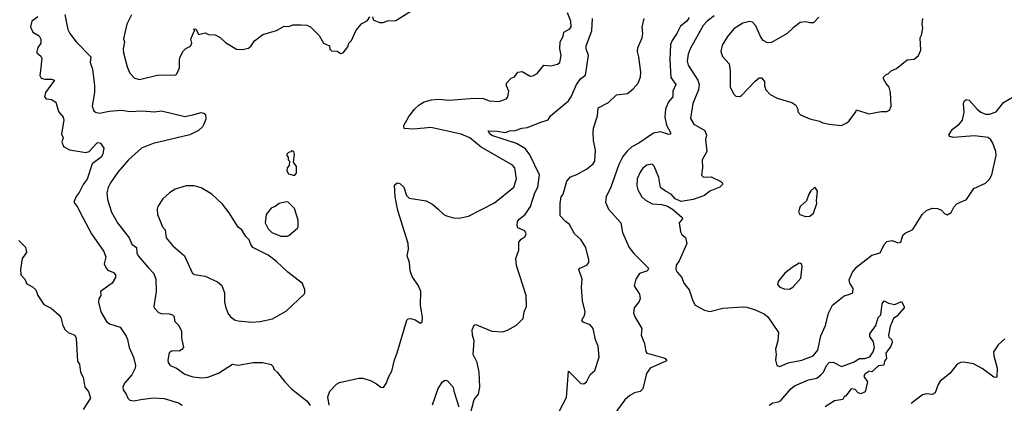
# Model space of a CAD drawing. Extents: x 1863017 to 1989460, y 394564 to 532820.
# Tile 95 of 213: x 1906352 to 1913532, y 492898 to 495697. Entities that reach past the tile are written whole.
import ezdxf

# ---------------------------------------------------------------- set-up
doc = ezdxf.new("R2010")
doc.units = 0

msp = doc.modelspace()

# ---------------------------------------------------------------- linework, layer by layer
at = {"layer": '0CON10XD'}
for points in [[(1906680, 495735), (1906703.3, 495625), (1906716.7, 495595), (1906763.3, 495535), (1906870.5, 495425), (1906866.4, 495385), (1906883.3, 495335), (1906897.8, 495215), (1906896.9, 495165), (1906880, 495065), (1906892.7, 495032.7), (1906905, 495021.2), (1906935, 495015.7), (1907005, 495030.5), (1907095, 495036.5), (1907155, 495027.8), (1907245, 495031.1), (1907335, 495025.6), (1907385, 495031.1), (1907555, 494991.1), (1907615, 495003.1), (1907675, 495020), (1907695.9, 495015.9), (1907708, 495005), (1907708.3, 494971.7), (1907695.6, 494935), (1907684.2, 494915), (1907655, 494888.1), (1907593.1, 494856.9), (1907325.4, 494794.6), (1907241.4, 494758.6), (1907145.5, 494674.5), (1907068.6, 494585), (1907013.8, 494506.2), (1906997.6, 494472.4), (1906988.6, 494435), (1906991.9, 494385), (1907022, 494292), (1907065.6, 494215), (1907149.4, 494105), (1907169.8, 494059.8), (1907204.6, 494034.6), (1907206.5, 493995), (1907215, 493974), (1907289.6, 493889.6), (1907329.2, 493845), (1907344.4, 493805), (1907348.1, 493715), (1907329.2, 493605), (1907332.5, 493595), (1907365, 493561.4), (1907382.6, 493552.6), (1907441.9, 493551.9), (1907466.2, 493545), (1907476, 493535), (1907483.3, 493495), (1907513.3, 493465), (1907531.2, 493425), (1907531.5, 493375), (1907545.7, 493305), (1907535, 493290.8), (1907515, 493279.4), (1907465, 493281.1), (1907442.8, 493267.2), (1907432.4, 493212.4), (1907435.8, 493195), (1907450, 493175), (1907495, 493154.4), (1907555, 493110.6), (1907615, 493090.6), (1907685, 493084.4), (1907725, 493090), (1907802.6, 493117.4), (1907905, 493183.3), (1907945, 493176), (1908055, 493195.7), (1908125, 493196.2), (1908185, 493182.5), (1908198.3, 493168.3), (1908206.7, 493145), (1908230, 493125), (1908286, 493055), (1908335, 493004), (1908448.8, 492915), (1908471.2, 492881.2)], [(1907167.3, 495732.7), (1907134, 495665), (1907108.3, 495558.3), (1907115.7, 495535), (1907105.8, 495485), (1907109.2, 495455), (1907135, 495352.5), (1907155.6, 495305.6), (1907190.3, 495270.3), (1907225, 495261.4), (1907355, 495292.7), (1907490, 495295), (1907498.3, 495301.7), (1907517.5, 495345), (1907517, 495403), (1907522.5, 495425), (1907543.9, 495466.1), (1907563, 495487), (1907596.4, 495503.6), (1907607.5, 495525), (1907600, 495555), (1907621.7, 495608.3), (1907630, 495615), (1907620, 495625), (1907625, 495630), (1907638.3, 495628.3), (1907655, 495590), (1907705, 495600), (1907728.3, 495588.3), (1907776.4, 495586.4), (1907815, 495567.5), (1907851.7, 495531.7), (1907932.3, 495482.3), (1907975, 495478.8), (1908020.7, 495489.3), (1908040, 495505), (1908065, 495542.5), (1908125, 495590), (1908225, 495617.5), (1908280.7, 495649.3), (1908315, 495647.5), (1908345, 495660), (1908405, 495660), (1908445, 495656.2), (1908472.5, 495645), (1908535, 495582.5), (1908567.5, 495525), (1908610, 495505), (1908613, 495483), (1908625, 495470), (1908667, 495467), (1908695, 495450), (1908710, 495455), (1908745, 495500), (1908752.5, 495525), (1908772.5, 495545), (1908802.5, 495615), (1908817.5, 495635), (1908845, 495667.5), (1908889.3, 495690.7), (1908905, 495717.5)], [(1908925, 495717.5), (1908930, 495695), (1908975, 495676.7), (1909003, 495677), (1909035, 495687.5), (1909095, 495690), (1909250.7, 495789.3)], [(1909188.5, 494985), (1909228, 495042), (1909264.7, 495075.3), (1909302.7, 495097.3), (1909355, 495112.9), (1909405, 495116.4), (1909485, 495110), (1909665, 495123.5), (1909735, 495123.1), (1909775, 495105.7), (1909845, 495101.1), (1909900.8, 495119.2), (1909912.2, 495135), (1909920, 495175), (1909902.7, 495215), (1909902.7, 495235), (1909935, 495269.5), (1909959.3, 495280.7), (1909985.6, 495314.4), (1910015, 495320), (1910075, 495283.8), (1910095, 495286.7), (1910125, 495304.4), (1910175, 495364.4), (1910225, 495359.1), (1910275, 495372.5), (1910291.4, 495385), (1910300.9, 495435), (1910290.6, 495485), (1910293.1, 495535), (1910314.2, 495575), (1910320, 495605), (1910365, 495630), (1910374.4, 495645), (1910371.3, 495685), (1910347.6, 495747.6)], [(1906483.4, 495716.6), (1906440, 495685), (1906431.1, 495645), (1906448.6, 495605), (1906495, 495579.2), (1906506.5, 495555), (1906505.6, 495525), (1906485, 495493.3), (1906476, 495465), (1906476.2, 495455), (1906505, 495432), (1906513.3, 495415), (1906504.6, 495325.4), (1906498.8, 495288.8), (1906509.1, 495269.1), (1906535, 495262.3), (1906585, 495263.3), (1906606.2, 495255), (1906540, 495165), (1906532.5, 495135), (1906545, 495120), (1906585, 495114.5), (1906615.3, 495095.3), (1906635, 495028.1), (1906669.6, 494985), (1906672.8, 494965), (1906657.5, 494865), (1906670, 494835), (1906658.9, 494805), (1906671.1, 494771.1), (1906715, 494748.2), (1906835, 494727.3), (1906857.8, 494735), (1906915, 494796.5), (1906925, 494800), (1906940, 494795), (1906965, 494760), (1906958.2, 494715), (1906945, 494694.5), (1906879.4, 494645), (1906845, 494534.4), (1906814.5, 494495), (1906785, 494436.2), (1906762.7, 494407.3), (1906747.5, 494365), (1906775, 494327.5), (1906790, 494295)], [(1909638, 492815), (1909665.5, 492925), (1909697.3, 492965), (1909707.6, 493017.6), (1909703.1, 493125), (1909687.8, 493195), (1909657.8, 493255), (1909666.4, 493355), (1909654.4, 493395), (1909651.2, 493435), (1909665, 493467.5), (1909675, 493472.5), (1909695, 493466.7), (1909795, 493424.2), (1909875, 493420), (1909909.1, 493430.9), (1909975, 493467.5), (1910023.4, 493516.6), (1910031.1, 493565), (1910046.6, 493603.4), (1910044.5, 493685), (1909975, 493902.5), (1909970.8, 493955), (1909990.8, 494015), (1909992.5, 494075), (1910008.8, 494095), (1910038, 494115), (1910044.2, 494135), (1910035.4, 494155.4), (1909985, 494179.2), (1909980, 494195), (1909982.5, 494225), (1909995, 494242), (1910038.1, 494275), (1910077.9, 494335), (1910109.5, 494435), (1910130.5, 494475), (1910141.8, 494565), (1910071.5, 494711.5), (1910040, 494755), (1909975, 494794.6), (1909795, 494852.7), (1909779.2, 494865), (1909767.5, 494885), (1909835, 494884.5), (1909895, 494873.1), (1909925, 494886.5), (1909965, 494888.5), (1910014.6, 494905.4), (1910055, 494910), (1910144.3, 494945.7), (1910205, 494966.7), (1910223.8, 494995), (1910355, 495105.8), (1910373.5, 495135), (1910411.5, 495225), (1910443.2, 495266.8), (1910477.3, 495292.7), (1910500, 495435), (1910483.6, 495483.6), (1910483.9, 495505), (1910525.4, 495614.6), (1910530.3, 495705)], [(1910285, 492838), (1910339.7, 492939.7), (1910355, 493132.5), (1910443.8, 493043.8), (1910465, 493040), (1910485, 493056), (1910511.1, 493108.9), (1910545, 493136.7), (1910576.7, 493235), (1910570, 493315), (1910551.6, 493361.6), (1910533.9, 493443.9), (1910511.1, 493471.1), (1910461.5, 493491.5), (1910451.4, 493505), (1910471.8, 493538.2), (1910474.6, 493565), (1910455.3, 493645), (1910448.4, 493745), (1910452.8, 493805), (1910430.6, 493875), (1910436.2, 493885), (1910488, 493905), (1910502.2, 493925), (1910502.7, 493945), (1910480.9, 494035), (1910445, 494094.2), (1910397.1, 494135), (1910362.3, 494202.3), (1910332, 494225), (1910294, 494265), (1910293.6, 494355), (1910301.2, 494405), (1910315.8, 494424.2), (1910342.1, 494517.9), (1910369.5, 494550.5), (1910415, 494566.7), (1910485, 494606.7), (1910533.9, 494646.1), (1910546, 494665), (1910551.2, 494745), (1910536, 494815), (1910534.2, 494874.2), (1910536.9, 494905), (1910565.7, 494995), (1910570, 495055), (1910645, 495092.5), (1910705, 495148.6), (1910785, 495158), (1910826.7, 495193.3), (1910862.5, 495235), (1910879.1, 495280.9), (1910881.4, 495315), (1910867.5, 495425), (1910856.1, 495463.9), (1910858.8, 495491.2), (1910892.5, 495565), (1910896.7, 495595), (1910891.7, 495641.7), (1910905.6, 495705)], [(1911235, 495713.8), (1911218.1, 495685), (1911170.4, 495649.6), (1911145, 495595.8), (1911109.5, 495545), (1911099.1, 495515), (1911092.5, 495405), (1911099.4, 495275), (1911135.8, 495225), (1911114, 495175), (1911114, 495135), (1911082.9, 495097.1), (1911062.5, 495045), (1911055.4, 494985), (1911067.6, 494927.6), (1911097.1, 494875), (1911097.3, 494862.7), (1911085, 494860), (1911025, 494880), (1910975, 494868.5), (1910868, 494795), (1910815, 494770), (1910781.3, 494738.7), (1910750, 494700), (1910720.7, 494639.3), (1910662.5, 494475), (1910629.5, 494405), (1910624.6, 494365), (1910645.6, 494315), (1910735.5, 494215), (1910747.8, 494145), (1910795.4, 494035.4), (1910830.3, 493990.3), (1910938, 493885), (1910931.2, 493865), (1910872, 493845), (1910845.8, 493805), (1910832.5, 493755), (1910870.8, 493695), (1910877, 493663), (1910869.8, 493640.2), (1910832.5, 493595), (1910827.4, 493557.4), (1910838, 493528), (1910888.5, 493445), (1910883.3, 493395), (1910909.5, 493335), (1910917.5, 493277.5), (1910926.2, 493265), (1910954.3, 493255.7), (1911057.6, 493227.6), (1911071.2, 493215), (1911065, 493206.7), (1910950.5, 493155), (1910921.8, 493115), (1910896.8, 493003.2), (1910876, 492984), (1910835, 492974.5), (1910801.4, 492955), (1910765, 492924.3), (1910684.4, 492815)], [(1911416.9, 495725), (1911365, 495686.5), (1911335, 495654.3), (1911240.5, 495485), (1911225.6, 495445), (1911219.4, 495395), (1911225.8, 495365), (1911296.9, 495255), (1911307.8, 495225), (1911301.9, 495185), (1911261.4, 495085), (1911244.3, 494975), (1911268, 494935), (1911347.9, 494887.9), (1911360, 494855), (1911353.2, 494823.2), (1911363.9, 494736.1), (1911328.8, 494675), (1911331.2, 494615), (1911323.6, 494563.6), (1911338.3, 494548.3), (1911395, 494550), (1911465.8, 494515.8), (1911476.7, 494505), (1911476.7, 494495), (1911457.5, 494475), (1911385, 494446), (1911345, 494414), (1911264.1, 494385.9), (1911175, 494371.2), (1911131.2, 494391.2), (1911103.3, 494425), (1911062.5, 494445), (1911025, 494472.5), (1911014, 494545), (1910977.7, 494627.7), (1910965, 494643.3), (1910925, 494635.8), (1910896.8, 494613.2), (1910875.8, 494585), (1910854.2, 494535), (1910852, 494485), (1910858.8, 494455), (1910890, 494405), (1910915, 494380), (1910965, 494353.8), (1911035, 494348.8), (1911075.9, 494335.9), (1911112.5, 494315), (1911183.8, 494255), (1911186.2, 494245), (1911160, 494215), (1911170.7, 494149.3), (1911180.5, 494130.5), (1911207, 494107), (1911216.2, 494065), (1911161.5, 493938.5), (1911139.2, 493905), (1911138, 493875), (1911146.7, 493855), (1911180, 493815), (1911194.2, 493774.2), (1911233.8, 493725), (1911260, 493645), (1911278.8, 493615), (1911345, 493578.6), (1911385, 493567.1), (1911478.7, 493591.3), (1911622.7, 493602.7), (1911655, 493599.2), (1911715, 493580.5), (1911781.4, 493551.4), (1911808.5, 493528.5), (1911885.7, 493415.7), (1911880.5, 493355), (1911864.3, 493294.3), (1911868.1, 493255), (1911863, 493213), (1911874.2, 493174.2), (1911895, 493166.2), (1911955, 493192.9), (1912056.7, 493213.3), (1912138, 493245), (1912173, 493287), (1912195, 493390), (1912228.9, 493465), (1912249.2, 493555), (1912280, 493615), (1912365, 493683.3), (1912406.4, 493693.6), (1912426.7, 493705), (1912428.8, 493735), (1912406.2, 493775), (1912401.7, 493798.3), (1912424.2, 493855.8), (1912456.8, 493893.2), (1912565, 493980), (1912626.2, 493995), (1912655, 494056.7), (1912675, 494078.8), (1912715, 494086.2), (1912755, 494070), (1912776.4, 494073.6), (1912792.5, 494125), (1912809.3, 494140.7), (1912863.9, 494166.1), (1912934, 494275), (1912965, 494305.7), (1913005, 494320.8), (1913045, 494320), (1913075, 494306.7), (1913095, 494283.3), (1913115, 494273.8), (1913145, 494291.2), (1913165, 494328.8), (1913187.1, 494352.9), (1913256, 494385), (1913310, 494465), (1913395, 494504), (1913425, 494534), (1913440.6, 494565), (1913472.2, 494705), (1913469.6, 494735), (1913449.3, 494795), (1913435, 494819.5), (1913415, 494836.9), (1913315, 494850.4), (1913158.3, 494838.3), (1913134.3, 494844.3), (1913126.7, 494855), (1913152.5, 494895), (1913205, 494937.5), (1913226.9, 494965), (1913238.3, 495021.7), (1913234.3, 495085), (1913242, 495105), (1913255, 495114), (1913275, 495109.2), (1913333.4, 495043.4), (1913361.3, 495021.3), (1913395, 495007.5), (1913425, 495007.5), (1913473.8, 495025), (1913526.6, 495093.4), (1913608.3, 495141.7)], [(1912180, 495715), (1912140, 495675), (1912115, 495673.3), (1912085, 495681.2), (1912044.1, 495675.9), (1911992.3, 495637.7), (1911947.5, 495595), (1911835, 495531.2), (1911805, 495528.8), (1911773.8, 495545), (1911754.2, 495575), (1911721.2, 495651.2), (1911695, 495680), (1911673.6, 495683.6), (1911625, 495670.8), (1911560.2, 495629.8), (1911513.1, 495575), (1911475, 495511.2), (1911464.3, 495465), (1911478.3, 495428.3), (1911525.5, 495375.5), (1911533.1, 495325), (1911534.1, 495205.9), (1911558, 495155), (1911575, 495138.8), (1911603.6, 495136.4), (1911615, 495143.3), (1911715, 495248.8), (1911745, 495272.5), (1911761.7, 495271.7), (1911782.5, 495245), (1911783.8, 495215), (1911793.8, 495185), (1911825, 495151.2), (1911875, 495124), (1911983.6, 495093.6), (1912013, 495073), (1912026.7, 495045), (1912027.5, 495025), (1912045, 495002.5), (1912115, 494972.5), (1912185, 494956.7), (1912210, 494945), (1912255, 494933.8), (1912345, 494923.8), (1912385, 494943.3), (1912401.7, 494958.3), (1912450, 495025), (1912455, 495040), (1912545, 495010), (1912635, 495026.2), (1912675, 495026.7), (1912693.9, 495036.1), (1912706, 495065), (1912702, 495165), (1912692, 495205), (1912671.4, 495231.4), (1912650, 495265), (1912651.7, 495278.3), (1912667.5, 495295), (1912687.5, 495305), (1912707.5, 495325), (1912745, 495340), (1912825, 495403.3), (1912875, 495410), (1912907.5, 495435), (1912922.5, 495475), (1912917.5, 495565), (1912927.5, 495585), (1912937.5, 495635), (1912933.3, 495665), (1912937.5, 495705)], [(1908608, 492885), (1908600, 492945), (1908613, 492987), (1908661.7, 493038.3), (1908685, 493051.2), (1908825, 493082), (1908855, 493081.2), (1908915, 493061.2), (1908955, 493041.2), (1908985, 493016.7), (1909005, 493013.3), (1909025, 493042.5), (1909043.3, 493095), (1909065, 493133.8), (1909084, 493216), (1909105, 493266.7), (1909174, 493505), (1909185.9, 493514.1), (1909205, 493516.2), (1909235, 493506.2), (1909275, 493482.5), (1909286.4, 493493.6), (1909290, 493525), (1909276, 493615), (1909277.5, 493715), (1909260.8, 493755), (1909213.6, 493823.6), (1909198.6, 493865), (1909194, 493925), (1909177.5, 493975), (1909187, 494023), (1909184.4, 494065), (1909110.6, 494305), (1909089.2, 494405), (1909085, 494490), (1909105, 494507.5), (1909125, 494502.5), (1909152.5, 494475), (1909173.3, 494415), (1909192.5, 494395), (1909315, 494376), (1909365, 494348.8), (1909404.3, 494314.3), (1909445, 494276.2), (1909465, 494266.2), (1909515, 494251.2), (1909555, 494248), (1909625, 494264), (1909815, 494361.4), (1909955, 494476), (1909973.8, 494535), (1909961.8, 494615), (1909945, 494636.7), (1909716.9, 494766.9), (1909635, 494834.4), (1909571.4, 494861.4), (1909351.2, 494911.2), (1909225, 494898.8), (1909155, 494904.2), (1909154.3, 494925), (1909188.5, 494985)], [(1908355, 494560), (1908371.7, 494578.3), (1908370, 494625), (1908348.3, 494658.3), (1908357, 494717), (1908350, 494735), (1908335, 494740), (1908328.3, 494731.7), (1908311.7, 494728.3), (1908300, 494715), (1908300, 494705), (1908310, 494695), (1908310, 494675), (1908320, 494665), (1908317, 494633), (1908303, 494617), (1908300, 494595), (1908313, 494573), (1908355, 494560)], [(1908045, 493490.8), (1908105, 493494.3), (1908194.3, 493515.7), (1908297.6, 493572.4), (1908426.1, 493693.9), (1908432.5, 493705), (1908432.5, 493725), (1908415, 493773.3), (1908306.2, 493855), (1908225, 493933.8), (1908165, 493980), (1908052.5, 494035), (1908036.7, 494056.7), (1908025, 494090), (1908000, 494115), (1907973, 494163), (1907945, 494182.5), (1907878.8, 494288.8), (1907831.2, 494351.2), (1907754.3, 494424.3), (1907675, 494471.2), (1907625, 494484), (1907565, 494484), (1907485, 494460), (1907445, 494433.8), (1907395, 494390), (1907360, 494335), (1907353.3, 494315), (1907356.2, 494275), (1907374.3, 494234.3), (1907394, 494185), (1907412.9, 494162.9), (1907420.8, 494105), (1907468.3, 494048.3), (1907553, 493973), (1907612, 493845), (1907627, 493837), (1907703.3, 493825), (1907794.5, 493784.5), (1907825, 493758.8), (1907844.3, 493705), (1907845.7, 493635), (1907853.1, 493605), (1907870.6, 493555), (1907889.3, 493529.3), (1907924.4, 493504.4), (1907945, 493499.2), (1908045, 493490.8)], [(1912082.3, 494262.3), (1912115, 494263.3), (1912141.2, 494285), (1912166, 494355), (1912162.5, 494375), (1912170, 494445), (1912155, 494470), (1912145, 494470), (1912121.7, 494448.3), (1912106.4, 494423.6), (1912090, 494375), (1912043.3, 494335), (1912032.5, 494295), (1912040, 494275), (1912082.3, 494262.3)], [(1908303, 494117), (1908315, 494122.5), (1908377.5, 494175), (1908382.5, 494185), (1908382.5, 494235), (1908355, 494320), (1908310, 494365), (1908295, 494367.5), (1908245, 494356.7), (1908216.1, 494333.9), (1908187, 494323), (1908150, 494275), (1908142.5, 494215), (1908165, 494170), (1908190, 494145), (1908257, 494117), (1908303, 494117)], [(1906790, 494295), (1906876, 494135), (1906965, 494006.7), (1906979.4, 493965), (1906968.8, 493915), (1906983.3, 493885), (1906995, 493870), (1907035, 493853.3), (1907051.2, 493835), (1907051.2, 493815), (1907026, 493775), (1906941.2, 493715), (1906943.8, 493685), (1906928.3, 493661.7), (1906927.1, 493635), (1906944.6, 493564.6), (1906985.3, 493495.3), (1907007.3, 493477.3), (1907083.8, 493455), (1907128.3, 493388.3), (1907139.2, 493365), (1907151.2, 493305), (1907182, 493235), (1907197.1, 493175), (1907194.4, 493155), (1907170, 493105), (1907115.5, 493045), (1907103.5, 493015), (1907106.4, 492996.4), (1907129.2, 492965), (1907140, 492935), (1907155, 492921.2), (1907185, 492916), (1907235, 492925.8), (1907325, 492939.2), (1907405, 492934.3), (1907511.2, 492901.2), (1907535.8, 492885)], [(1906345, 494086.7), (1906395, 494036.7), (1906401.7, 493998.3), (1906370, 493955), (1906357.5, 493875), (1906360, 493835), (1906390, 493805), (1906405, 493770), (1906445, 493747.5), (1906470, 493725), (1906483.3, 493685), (1906528.3, 493618.3), (1906582.3, 493592.3), (1906638, 493545), (1906652.5, 493525), (1906665.9, 493465.9), (1906683.8, 493435), (1906705.8, 493415.8), (1906755, 493396.2), (1906762.7, 493372.7)], [(1911965, 493731.1), (1911989.1, 493745), (1912047.7, 493812.3), (1912058.8, 493895), (1912055, 493910), (1912045, 493917.5), (1912035, 493920), (1911985, 493890), (1911931.2, 493848.8), (1911882.1, 493787.9), (1911878.8, 493765), (1911895.7, 493745.7), (1911925.9, 493734.1), (1911965, 493731.1)], [(1911816.6, 492885), (1911845, 492902.6), (1911885, 492908.8), (1911902.2, 492917.8), (1911975, 493002.9), (1912001.9, 493025), (1912105, 493070), (1912165, 493081), (1912195, 493106.3), (1912213.6, 493126.4), (1912235, 493174.2), (1912255, 493196.9), (1912285, 493197.5), (1912345, 493166.9), (1912431.9, 493198.1), (1912475, 493224.5), (1912515, 493224.5), (1912552.1, 493237.9), (1912576.2, 493273.8), (1912584.7, 493305), (1912577.1, 493347.1), (1912552.1, 493385), (1912550.4, 493405), (1912594.1, 493465), (1912612.3, 493525), (1912632.9, 493545), (1912641.5, 493625), (1912655, 493645.8), (1912688.3, 493628.3), (1912735, 493620), (1912781.7, 493641.7), (1912802.5, 493605), (1912802.5, 493595), (1912747.5, 493535), (1912723, 493517), (1912700.5, 493459.5), (1912687.1, 493395), (1912691.1, 493381.1), (1912712.4, 493362.4), (1912715, 493342.5), (1912705, 493315.8), (1912667.5, 493265), (1912672.9, 493225), (1912658.8, 493205), (1912653.6, 493176.4), (1912615, 493172.7), (1912565, 493128.8), (1912545, 493133.8), (1912536.7, 493126.7), (1912515, 493111.1), (1912507.3, 493095), (1912534, 493055), (1912517.9, 492982.1), (1912485, 492966.7), (1912467.1, 492975), (1912445, 492998.9), (1912415.8, 493004.2), (1912377.5, 492952.5), (1912363.3, 492945), (1912353.8, 492926.2), (1912295, 492916.2), (1912225, 492872)], [(1906762.7, 493372.7), (1906774, 493205), (1906787.5, 493185), (1906796, 493125), (1906815, 493090), (1906827.1, 493015), (1906852.5, 492985), (1906869.2, 492935), (1906814, 492854)], [(1913535, 493368.8), (1913486.2, 493325), (1913454, 493275), (1913455.7, 493245), (1913480, 493155), (1913478.3, 493091.7), (1913473.8, 493086.2), (1913455, 493088), (1913371.5, 493151.5), (1913306.7, 493186.8), (1913235, 493199.6), (1913213.1, 493196.9), (1913189.2, 493185), (1913134.6, 493115.4), (1913065, 493060), (1913049.5, 493035), (1913027.5, 492975), (1913005, 492963.1), (1912962.6, 492967.4), (1912935, 492959.5), (1912852.4, 492897.6)], [(1909363, 492887), (1909403.4, 493006.6), (1909435, 493056.2), (1909455, 493066.7), (1909471.7, 493061.7), (1909512.5, 493015), (1909517.8, 492987.8), (1909555, 492873.3)]]:
    msp.add_lwpolyline(points, dxfattribs=at)

doc.saveas('drawing.dxf')
